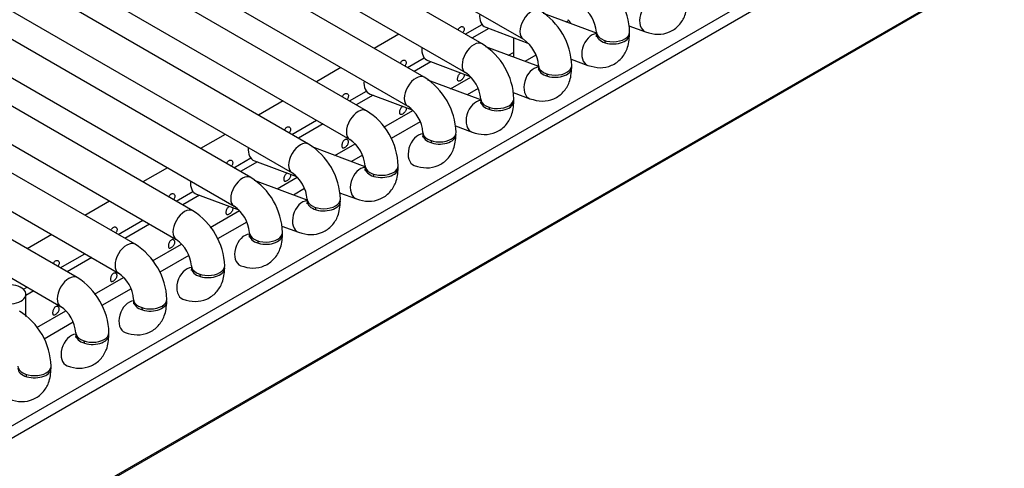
# Model space of a CAD drawing. Header units: millimetres. Extents: x -40 to 419, y 0 to 295.
# Tile 56 of 72: x 358.88 to 366.29, y 104.58 to 107.95. Entities that reach past the tile are written whole.
import ezdxf

# ---------------------------------------------------------------- set-up
doc = ezdxf.new("R2010")
doc.units = ezdxf.units.MM
doc.layers.add('135.735_BW4_TWIN', color=7, linetype='Continuous')
doc.layers.add('Standard', color=7, linetype='Continuous')

# ---------------------------------------------------------------- blocks, each defined once
blk = doc.blocks.new('SE3')
at = {"layer": '135.735_BW4_TWIN', "color": 7, "linetype": 'Continuous'}
for p, q in [((354.8541, 112.3192), (362.6687, 107.8075)), ((362.3582, 107.7725), (354.6686, 112.2121)), ((354.4186, 112.0678), (362.2332, 107.556)), ((361.9227, 107.5211), (354.2331, 111.9607)), ((353.9831, 111.8164), (361.7977, 107.3046)), ((361.4872, 107.2696), (353.7976, 111.7092)), ((353.5476, 111.5649), (361.3622, 107.0531)), ((361.0517, 107.0182), (353.3621, 111.4578)), ((353.1121, 111.3135), (360.9267, 106.8017)), ((360.6162, 106.7668), (352.9266, 111.2064)), ((352.6766, 111.062), (360.4912, 106.5503)), ((360.1807, 106.5153), (352.491, 110.9549)), ((352.241, 110.8106), (360.0557, 106.2988)), ((359.7451, 106.2639), (352.0555, 110.7035)), ((351.8055, 110.5591), (359.6201, 106.0474)), ((359.3096, 106.0124), (351.62, 110.452)), ((351.37, 110.3077), (359.1846, 105.7959)), ((358.6822, 104.8189), (366.0925, 109.0972)), ((366.1369, 109.03), (358.7267, 104.7517)), ((366.2892, 108.3818), (346.5751, 96.9998)), ((366.2574, 108.3545), (346.5432, 96.9725)), ((363.2192, 107.8533), (362.8209, 108.0022)), ((362.9919, 107.9382), (363.0104, 107.9489)), ((362.2311, 107.846), (362.3578, 107.9191)), ((362.4078, 107.8897), (362.2816, 107.8168)), ((362.3852, 107.8981), (362.703, 107.7793)), ((363.4629, 107.9095), (363.5892, 107.8623)), ((361.7311, 107.846), (361.5455, 107.7388)), ((362.5934, 107.8203), (362.5934, 107.673)), ((362.7837, 107.6018), (362.3853, 107.7507)), ((362.5564, 107.6868), (362.5934, 107.7081)), ((361.7955, 107.5945), (361.9223, 107.6677)), ((361.9723, 107.6382), (361.8461, 107.5653)), ((361.9497, 107.6467), (362.2675, 107.5279)), ((362.7634, 107.6885), (362.6802, 107.6405)), ((363.0274, 107.6581), (363.1537, 107.6109)), ((361.2955, 107.5945), (361.11, 107.4874)), ((362.3482, 107.3504), (361.9498, 107.4993)), ((362.1209, 107.4353), (362.2724, 107.5228)), ((361.36, 107.3431), (361.4868, 107.4163)), ((362.3279, 107.4371), (362.2447, 107.3891)), ((360.86, 107.3431), (360.6745, 107.236)), ((361.5368, 107.3868), (361.4106, 107.3139)), ((361.5142, 107.3952), (361.832, 107.2764)), ((362.5919, 107.4066), (362.7182, 107.3594)), ((361.6176, 107.1448), (361.8369, 107.2714)), ((360.9245, 107.0916), (361.11, 107.1987)), ((361.1606, 107.1696), (360.975, 107.0625)), ((361.8924, 107.1857), (361.6732, 107.0591)), ((362.1564, 107.1552), (362.2827, 107.108)), ((360.4245, 107.0916), (360.239, 106.9845)), ((361.4772, 106.8475), (361.0788, 106.9964)), ((361.2499, 106.9325), (361.4014, 107.0199)), ((360.489, 106.8402), (360.6158, 106.9134)), ((360.6431, 106.8923), (360.961, 106.7735)), ((361.4569, 106.9342), (361.3737, 106.8862)), ((359.989, 106.8402), (359.8035, 106.7331)), ((360.6657, 106.8839), (360.5395, 106.811)), ((361.0417, 106.596), (360.6433, 106.7449)), ((360.8144, 106.681), (360.9659, 106.7685)), ((361.0214, 106.6828), (360.9382, 106.6347)), ((360.0535, 106.5887), (360.1803, 106.6619)), ((360.2302, 106.6324), (360.104, 106.5596)), ((360.2076, 106.6409), (360.5254, 106.5221)), ((361.2854, 106.6523), (361.4116, 106.6051)), ((359.5535, 106.5887), (359.368, 106.4816)), ((360.3111, 106.3904), (360.5303, 106.517)), ((359.618, 106.3373), (359.8035, 106.4444)), ((359.854, 106.4152), (359.6685, 106.3081)), ((360.5858, 106.4313), (360.3667, 106.3048)), ((360.8499, 106.4008), (360.9761, 106.3537)), ((359.118, 106.3373), (358.9325, 106.2302)), ((359.8756, 106.139), (360.0948, 106.2656)), ((359.1825, 106.0858), (359.368, 106.193)), ((359.4185, 106.1638), (359.233, 106.0567)), ((360.1503, 106.1799), (359.9311, 106.0533)), ((359.4401, 105.8876), (359.6593, 106.0141)), ((358.9046, 105.9254), (358.9325, 105.9415)), ((359.7148, 105.9284), (359.4956, 105.8019)), ((358.983, 105.9123), (358.9238, 105.8781)), ((358.9238, 105.721), (358.9238, 105.887)), ((359.0046, 105.6361), (359.2238, 105.7627)), ((359.2793, 105.677), (359.0601, 105.5504))]:
    blk.add_line(p, q, dxfattribs=at)
for centre, radius, start, end in [((362.9583, 107.8427), 0.5105, 2.04976, 57.95024), ((362.5228, 107.5913), 0.5105, 2.04976, 57.95024), ((362.953, 107.8396), 0.2664, 4.59769, 55.40231), ((362.5175, 107.5882), 0.2664, 4.59769, 55.40231), ((362.0873, 107.3398), 0.5105, 2.04976, 57.95024), ((361.6518, 107.0884), 0.5105, 2.04976, 57.95024), ((362.082, 107.3367), 0.2664, 4.59769, 55.40231), ((361.2163, 106.8369), 0.5105, 2.04976, 57.95024), ((361.6464, 107.0853), 0.2664, 4.59769, 55.40231), ((361.2109, 106.8339), 0.2664, 4.59769, 55.40231), ((360.7808, 106.5855), 0.5105, 2.04976, 57.95024), ((360.3453, 106.3341), 0.5105, 2.04976, 57.95024), ((360.7754, 106.5824), 0.2664, 4.59769, 55.40231), ((360.3399, 106.331), 0.2664, 4.59769, 55.40231), ((359.9098, 106.0826), 0.5105, 2.04976, 57.95024), ((359.9044, 106.0795), 0.2664, 4.59769, 55.40231), ((359.4742, 105.8312), 0.5105, 2.04976, 57.95024), ((359.0387, 105.5797), 0.5105, 2.04976, 57.95024), ((359.4689, 105.8281), 0.2664, 4.59769, 55.40231), ((359.0334, 105.5766), 0.2664, 4.59769, 55.40231), ((358.6032, 105.3283), 0.5105, 2.04976, 57.95024)]:
    blk.add_arc(centre, radius, start, end, dxfattribs=at)
for centre, major_axis, ratio, start_param, end_param in [((363.633, 107.9794), (0.0438, 0.1171), 0.668835, 0.270212, 3.1414), ((362.7312, 107.9157), (-0.0625, -0.1083), 0.57735, 3.1405, 6.27512), ((362.4289, 108.0152), (0.0438, 0.1171), 0.668835, 1.964049, 3.141593), ((363.3435, 107.861), (-0.125, 0), 0.57735, 0.008065, 3.142515), ((362.2957, 107.6643), (-0.0625, -0.1083), 0.57735, 3.1405, 6.27512), ((363.1974, 107.728), (0.0438, 0.1171), 0.668835, 0.270212, 3.1414), ((363.3435, 107.8447), (-0.125, 0), 0.57735, 6.164386, 6.283185), ((363.3435, 107.8447), (-0.125, 0), 0.57735, 0, 3.254972), ((363.1974, 107.728), (0.0438, 0.1171), 0.668835, -0.873634, -0.703415), ((361.9934, 107.7637), (0.0438, 0.1171), 0.668835, 1.964049, 3.141593), ((362.7619, 107.4765), (0.0438, 0.1171), 0.668835, 0.270212, 3.1414), ((362.908, 107.6095), (-0.125, 0), 0.57735, 0.008065, 3.142515), ((362.908, 107.5932), (-0.125, 0), 0.57735, 6.164386, 6.283185), ((362.908, 107.5932), (-0.125, 0), 0.57735, 0, 3.254973), ((361.5579, 107.5123), (0.0438, 0.1171), 0.668835, 1.964049, 3.141593), ((361.8602, 107.4128), (-0.0625, -0.1083), 0.57735, 3.1405, 6.27512), ((362.7619, 107.4765), (0.0438, 0.1171), 0.668835, -0.873634, -0.703415), ((362.3264, 107.2251), (0.0438, 0.1171), 0.668835, 0.270212, 3.1414), ((362.4725, 107.3581), (-0.125, 0), 0.57735, 0.008065, 3.142515), ((362.4725, 107.3418), (-0.125, 0), 0.57735, 0, 3.29158), ((362.4725, 107.3418), (-0.125, 0), 0.57735, 6.164386, 6.283185), ((361.4247, 107.1614), (-0.0625, -0.1083), 0.57735, 3.1405, 6.27512), ((362.3264, 107.2251), (0.0438, 0.1171), 0.668835, -0.873634, -0.703415), ((361.8909, 106.9736), (0.0438, 0.1171), 0.668835, 0.270212, 3.1414), ((362.037, 107.1067), (-0.125, 0), 0.57735, 0.008065, 3.142515), ((362.037, 107.0903), (-0.125, 0), 0.57735, 0, 3.254651), ((362.037, 107.0903), (-0.125, 0), 0.57735, 6.170125, 6.283185), ((361.8909, 106.9736), (0.0438, 0.1171), 0.668835, -0.873634, -0.703415), ((360.6869, 107.0094), (0.0438, 0.1171), 0.668835, 1.964049, 3.141593), ((360.9892, 106.91), (-0.0625, -0.1083), 0.57735, 3.1405, 6.27512), ((361.4554, 106.7222), (0.0438, 0.1171), 0.668835, 0.270212, 3.1414), ((361.6015, 106.8552), (-0.125, 0), 0.57735, 0.008065, 3.142515), ((361.6015, 106.8389), (-0.125, 0), 0.57735, 6.164386, 6.283185), ((361.6015, 106.8389), (-0.125, 0), 0.57735, 0, 3.254973), ((360.5537, 106.6585), (-0.0625, -0.1083), 0.57735, 3.1405, 6.27512), ((361.4554, 106.7222), (0.0438, 0.1171), 0.668835, -0.873634, -0.703415), ((360.2514, 106.758), (0.0438, 0.1171), 0.668835, 1.964049, 3.141593), ((361.166, 106.6038), (-0.125, 0), 0.57735, 0.008065, 3.142515), ((361.166, 106.5874), (-0.125, 0), 0.57735, 0, 3.29158), ((361.166, 106.5874), (-0.125, 0), 0.57735, 6.164386, 6.283185), ((360.1182, 106.4071), (-0.0625, -0.1083), 0.57735, 3.1405, 6.27512), ((361.0199, 106.4708), (0.0438, 0.1171), 0.668835, 0.270212, 3.1414), ((361.0199, 106.4708), (0.0438, 0.1171), 0.668835, -0.873634, -0.703415), ((360.5844, 106.2193), (0.0438, 0.1171), 0.668835, 0.270212, 3.1414), ((360.7304, 106.336), (-0.125, 0), 0.57735, 0, 3.29158), ((360.7304, 106.336), (-0.125, 0), 0.57735, 6.173796, 6.283185), ((360.7304, 106.3523), (-0.125, 0), 0.57735, 0.008065, 3.142515), ((359.6826, 106.1556), (-0.0625, -0.1083), 0.57735, 3.1405, 6.27512), ((360.5844, 106.2193), (0.0438, 0.1171), 0.668835, -0.873634, -0.703415), ((360.1489, 105.9679), (0.0438, 0.1171), 0.668835, 0.270212, 3.1414), ((360.2949, 106.1009), (-0.125, 0), 0.57735, 0.008065, 3.142515), ((360.2949, 106.0845), (-0.125, 0), 0.57735, 0, 3.254972), ((360.2949, 106.0845), (-0.125, 0), 0.57735, 6.169805, 6.283185), ((359.2471, 105.9042), (-0.0625, -0.1083), 0.57735, 3.1405, 6.27512), ((360.1489, 105.9679), (0.0438, 0.1171), 0.668835, -0.873634, -0.703415), ((358.7988, 105.887), (-0.125, 0), 0.57735, 1.415429, 6.283185), ((359.7133, 105.7164), (0.0438, 0.1171), 0.668835, 0.270212, 3.1414), ((359.8594, 105.8494), (-0.125, 0), 0.57735, 0.008065, 3.142515), ((359.8594, 105.8331), (-0.125, 0), 0.57735, 0, 3.255282), ((359.8594, 105.8331), (-0.125, 0), 0.57735, 6.169498, 6.283185), ((359.7133, 105.7164), (0.0438, 0.1171), 0.668835, -0.873634, -0.703415), ((359.2778, 105.465), (0.0438, 0.1171), 0.668835, 0.270212, 3.1414), ((359.4239, 105.598), (-0.125, 0), 0.57735, 0.008065, 3.142515), ((359.4239, 105.5817), (-0.125, 0), 0.57735, 0, 3.254665), ((359.4239, 105.5817), (-0.125, 0), 0.57735, 6.170111, 6.283185), ((359.2778, 105.465), (0.0438, 0.1171), 0.668835, -0.873634, -0.703415), ((358.9884, 105.3465), (-0.125, 0), 0.57735, 0.008065, 3.142515), ((358.9884, 105.3302), (-0.125, 0), 0.57735, 0, 3.254668), ((358.8423, 105.2135), (0.0438, 0.1171), 0.668835, -0.873634, -0.703415)]:
    blk.add_ellipse(centre, major_axis=major_axis, ratio=ratio, start_param=start_param, end_param=end_param, dxfattribs=at)
for points, knots in [([(363.5892, 107.8623), (363.6223, 107.8527), (363.6782, 107.8382), (363.7709, 107.8567), (363.8436, 107.909), (363.8944, 107.9927), (363.9011, 108.0551), (363.904, 108.0961)], [0, 0, 0, 0, 0.199928, 0.392893, 0.580138, 0.766079, 1, 1, 1, 1]), ([(363.0042, 107.9549), (363.0042, 107.9549), (363.0041, 107.9549), (363.0041, 107.9549), (363.0041, 107.9549), (363.004, 107.9549), (363.004, 107.9549), (363.004, 107.9548), (363.004, 107.9548), (363.004, 107.9548), (363.004, 107.9548), (363.004, 107.9547), (363.004, 107.9547), (363.0041, 107.9547), (363.0041, 107.9546), (363.0042, 107.9545), (363.0043, 107.9544), (363.0045, 107.9542), (363.0046, 107.9542), (363.0049, 107.9539), (363.0052, 107.9537), (363.0063, 107.9528), (363.0071, 107.9521), (363.0096, 107.9499), (363.0112, 107.9484), (363.0156, 107.9437), (363.0181, 107.9405), (363.0224, 107.9339), (363.0241, 107.9305), (363.0254, 107.9271)], [0.0000178, 0.0000178, 0.0000178, 0.0000178, 0.0001424, 0.0001424, 0.000388, 0.000388, 0.0005108, 0.0005108, 0.0006336, 0.0006336, 0.0008792, 0.0008792, 0.0013704, 0.0013704, 0.0018616, 0.0018616, 0.0038265, 0.0038265, 0.0057913, 0.0057913, 0.009721, 0.009721, 0.0254397, 0.0254397, 0.0568771, 0.0568771, 0.119752, 0.119752, 0.1826057, 0.1826057, 0.1826057, 0.1826057]), ([(362.1773, 107.8769), (362.1784, 107.8798), (362.1796, 107.8826), (362.181, 107.8852), (362.1828, 107.8885), (362.185, 107.8915), (362.1874, 107.8941), (362.1896, 107.8964), (362.192, 107.8983), (362.1945, 107.8998)], [0.8586631, 0.8586631, 0.8586631, 0.8586631, 0.8997022, 0.8997022, 0.8997022, 0.9522476, 0.9522476, 0.9522476, 1, 1, 1, 1]), ([(362.1945, 107.8998), (362.1972, 107.9014), (362.2002, 107.9024), (362.203, 107.9027), (362.2059, 107.9031), (362.2087, 107.9028), (362.2112, 107.9018), (362.2137, 107.9009), (362.216, 107.8994), (362.2178, 107.8974), (362.2197, 107.8954), (362.221, 107.8929), (362.2219, 107.8901), (362.2227, 107.8872), (362.2229, 107.8841), (362.2226, 107.8808), (362.2223, 107.8775), (362.2214, 107.8741), (362.22, 107.8707), (362.2186, 107.8673), (362.2167, 107.8639), (362.2144, 107.8608), (362.2135, 107.8596), (362.2126, 107.8583), (362.2116, 107.8572)], [0, 0, 0, 0, 0.0530419, 0.0530419, 0.0530419, 0.1061047, 0.1061047, 0.1061047, 0.1588828, 0.1588828, 0.1588828, 0.2114301, 0.2114301, 0.2114301, 0.2643019, 0.2643019, 0.2643019, 0.3175571, 0.3175571, 0.3175571, 0.3706757, 0.3706757, 0.3706757, 0.3915436, 0.3915436, 0.3915436, 0.3915436]), ([(363.1537, 107.6109), (363.1868, 107.6012), (363.2426, 107.5868), (363.3354, 107.6052), (363.4081, 107.6576), (363.4589, 107.7412), (363.4655, 107.8037), (363.4685, 107.8447)], [0, 0, 0, 0, 0.199928, 0.392893, 0.580138, 0.766079, 1, 1, 1, 1]), ([(363.2185, 107.8447), (363.2179, 107.8377), (363.2173, 107.8278), (363.2163, 107.8257), (363.2163, 107.8258)], [0, 0, 0, 0, 0.1482585, 0.2525222, 0.2525222, 0.2525222, 0.2525222]), ([(361.7418, 107.6255), (361.7428, 107.6283), (361.7441, 107.6311), (361.7455, 107.6337), (361.7473, 107.637), (361.7495, 107.6401), (361.7519, 107.6426), (361.7541, 107.6449), (361.7565, 107.6469), (361.759, 107.6483)], [0.8586631, 0.8586631, 0.8586631, 0.8586631, 0.8997022, 0.8997022, 0.8997022, 0.9522476, 0.9522476, 0.9522476, 1, 1, 1, 1]), ([(361.759, 107.6483), (361.7617, 107.6499), (361.7647, 107.6509), (361.7675, 107.6513), (361.7703, 107.6516), (361.7732, 107.6513), (361.7757, 107.6504), (361.7782, 107.6495), (361.7805, 107.6479), (361.7823, 107.6459), (361.7841, 107.6439), (361.7855, 107.6414), (361.7863, 107.6386), (361.7872, 107.6358), (361.7874, 107.6326), (361.7871, 107.6294), (361.7868, 107.6261), (361.7859, 107.6226), (361.7845, 107.6192), (361.7831, 107.6159), (361.7812, 107.6125), (361.7789, 107.6093), (361.778, 107.6081), (361.7771, 107.6069), (361.7761, 107.6057)], [0, 0, 0, 0, 0.0530419, 0.0530419, 0.0530419, 0.1061047, 0.1061047, 0.1061047, 0.1588828, 0.1588828, 0.1588828, 0.2114301, 0.2114301, 0.2114301, 0.2643019, 0.2643019, 0.2643019, 0.3175571, 0.3175571, 0.3175571, 0.3706757, 0.3706757, 0.3706757, 0.3915436, 0.3915436, 0.3915436, 0.3915436]), ([(362.7182, 107.3594), (362.7513, 107.3498), (362.8071, 107.3353), (362.8999, 107.3538), (362.9726, 107.4062), (363.0234, 107.4898), (363.03, 107.5523), (363.033, 107.5932)], [0, 0, 0, 0, 0.199928, 0.392893, 0.580138, 0.766079, 1, 1, 1, 1]), ([(362.783, 107.5932), (362.7824, 107.5863), (362.7818, 107.5764), (362.7808, 107.5743), (362.7808, 107.5743)], [0, 0, 0, 0, 0.1482585, 0.2525222, 0.2525222, 0.2525222, 0.2525222]), ([(362.2209, 107.5457), (362.2213, 107.5448), (362.2216, 107.544), (362.2219, 107.543), (362.2227, 107.5402), (362.2229, 107.5371), (362.2226, 107.5338), (362.2223, 107.5305), (362.2214, 107.5271), (362.22, 107.5237), (362.2186, 107.5203), (362.2167, 107.5169), (362.2144, 107.5138), (362.2122, 107.5107), (362.2095, 107.5077), (362.2068, 107.505), (362.2041, 107.5024), (362.2011, 107.5), (362.1983, 107.498), (362.1955, 107.4961), (362.1927, 107.4945), (362.1901, 107.4934), (362.1875, 107.4923), (362.1851, 107.4917), (362.183, 107.4917), (362.181, 107.4916), (362.1792, 107.4922), (362.1778, 107.4933), (362.1764, 107.4944), (362.1753, 107.4961), (362.1746, 107.4982), (362.1738, 107.5004), (362.1734, 107.5031), (362.1733, 107.5061), (362.1732, 107.5092), (362.1734, 107.5127), (362.1739, 107.5163), (362.1744, 107.5199), (362.1753, 107.5237), (362.1765, 107.5275), (362.1777, 107.5312), (362.1792, 107.5348), (362.181, 107.5382), (362.1828, 107.5415), (362.185, 107.5445), (362.1874, 107.5471), (362.1896, 107.5494), (362.192, 107.5513), (362.1945, 107.5528)], [0.1944709, 0.1944709, 0.1944709, 0.1944709, 0.2114301, 0.2114301, 0.2114301, 0.2643019, 0.2643019, 0.2643019, 0.3175571, 0.3175571, 0.3175571, 0.3706757, 0.3706757, 0.3706757, 0.4233402, 0.4233402, 0.4233402, 0.4759291, 0.4759291, 0.4759291, 0.5289331, 0.5289331, 0.5289331, 0.5822112, 0.5822112, 0.5822112, 0.6352073, 0.6352073, 0.6352073, 0.6877903, 0.6877903, 0.6877903, 0.7404633, 0.7404633, 0.7404633, 0.7935872, 0.7935872, 0.7935872, 0.8468402, 0.8468402, 0.8468402, 0.8997022, 0.8997022, 0.8997022, 0.9522476, 0.9522476, 0.9522476, 1, 1, 1, 1]), ([(361.3063, 107.3741), (361.3073, 107.3769), (361.3086, 107.3797), (361.31, 107.3823), (361.3118, 107.3856), (361.314, 107.3886), (361.3164, 107.3912), (361.3186, 107.3935), (361.321, 107.3954), (361.3235, 107.3969)], [0.8586631, 0.8586631, 0.8586631, 0.8586631, 0.8997022, 0.8997022, 0.8997022, 0.9522476, 0.9522476, 0.9522476, 1, 1, 1, 1]), ([(361.3235, 107.3969), (361.3262, 107.3985), (361.3291, 107.3995), (361.332, 107.3998), (361.3348, 107.4002), (361.3377, 107.3999), (361.3402, 107.399), (361.3427, 107.398), (361.345, 107.3965), (361.3468, 107.3945), (361.3486, 107.3925), (361.35, 107.39), (361.3508, 107.3872), (361.3516, 107.3844), (361.3519, 107.3812), (361.3516, 107.3779), (361.3513, 107.3746), (361.3504, 107.3712), (361.349, 107.3678), (361.3476, 107.3644), (361.3456, 107.3611), (361.3434, 107.3579), (361.3425, 107.3567), (361.3415, 107.3554), (361.3405, 107.3543)], [0, 0, 0, 0, 0.0530419, 0.0530419, 0.0530419, 0.1061047, 0.1061047, 0.1061047, 0.1588828, 0.1588828, 0.1588828, 0.2114301, 0.2114301, 0.2114301, 0.2643019, 0.2643019, 0.2643019, 0.3175571, 0.3175571, 0.3175571, 0.3706757, 0.3706757, 0.3706757, 0.3915436, 0.3915436, 0.3915436, 0.3915436]), ([(362.2827, 107.108), (362.3158, 107.0983), (362.3716, 107.0839), (362.4644, 107.1023), (362.5371, 107.1547), (362.5879, 107.2383), (362.5945, 107.3008), (362.5975, 107.3418)], [0, 0, 0, 0, 0.199928, 0.392893, 0.580138, 0.766079, 1, 1, 1, 1]), ([(362.3475, 107.3418), (362.3469, 107.3348), (362.3462, 107.325), (362.3453, 107.3228), (362.3453, 107.3229)], [0, 0, 0, 0, 0.1482585, 0.2525222, 0.2525222, 0.2525222, 0.2525222]), ([(361.7854, 107.2942), (361.7858, 107.2934), (361.7861, 107.2925), (361.7863, 107.2916), (361.7872, 107.2888), (361.7874, 107.2856), (361.7871, 107.2824), (361.7868, 107.2791), (361.7859, 107.2756), (361.7845, 107.2722), (361.7831, 107.2689), (361.7812, 107.2655), (361.7789, 107.2623), (361.7766, 107.2592), (361.774, 107.2562), (361.7713, 107.2536), (361.7685, 107.2509), (361.7656, 107.2486), (361.7628, 107.2466), (361.76, 107.2446), (361.7572, 107.243), (361.7546, 107.242), (361.752, 107.2409), (361.7496, 107.2402), (361.7475, 107.2402), (361.7455, 107.2402), (361.7437, 107.2407), (361.7423, 107.2418), (361.7409, 107.2429), (361.7398, 107.2446), (361.7391, 107.2468), (361.7383, 107.249), (361.7379, 107.2517), (361.7378, 107.2547), (361.7377, 107.2578), (361.7379, 107.2612), (361.7384, 107.2648), (361.7389, 107.2685), (361.7398, 107.2723), (361.741, 107.276), (361.7421, 107.2797), (361.7437, 107.2834), (361.7455, 107.2867), (361.7473, 107.29), (361.7495, 107.2931), (361.7519, 107.2956), (361.7541, 107.2979), (361.7565, 107.2999), (361.759, 107.3013)], [0.1944709, 0.1944709, 0.1944709, 0.1944709, 0.2114301, 0.2114301, 0.2114301, 0.2643019, 0.2643019, 0.2643019, 0.3175571, 0.3175571, 0.3175571, 0.3706757, 0.3706757, 0.3706757, 0.4233402, 0.4233402, 0.4233402, 0.4759291, 0.4759291, 0.4759291, 0.5289331, 0.5289331, 0.5289331, 0.5822112, 0.5822112, 0.5822112, 0.6352073, 0.6352073, 0.6352073, 0.6877903, 0.6877903, 0.6877903, 0.7404633, 0.7404633, 0.7404633, 0.7935872, 0.7935872, 0.7935872, 0.8468402, 0.8468402, 0.8468402, 0.8997022, 0.8997022, 0.8997022, 0.9522476, 0.9522476, 0.9522476, 1, 1, 1, 1]), ([(360.8708, 107.1226), (360.8718, 107.1255), (360.8731, 107.1283), (360.8745, 107.1308), (360.8763, 107.1341), (360.8785, 107.1372), (360.8809, 107.1397), (360.883, 107.1421), (360.8855, 107.144), (360.8879, 107.1454)], [0.8586631, 0.8586631, 0.8586631, 0.8586631, 0.8997022, 0.8997022, 0.8997022, 0.9522476, 0.9522476, 0.9522476, 1, 1, 1, 1]), ([(360.8879, 107.1454), (360.8907, 107.147), (360.8936, 107.148), (360.8965, 107.1484), (360.8993, 107.1487), (360.9022, 107.1484), (360.9047, 107.1475), (360.9072, 107.1466), (360.9095, 107.1451), (360.9113, 107.143), (360.9131, 107.141), (360.9145, 107.1385), (360.9153, 107.1357), (360.9161, 107.1329), (360.9164, 107.1297), (360.9161, 107.1265), (360.9158, 107.1232), (360.9149, 107.1197), (360.9135, 107.1164), (360.9121, 107.113), (360.9101, 107.1096), (360.9079, 107.1065), (360.907, 107.1052), (360.906, 107.104), (360.905, 107.1028)], [0, 0, 0, 0, 0.0530419, 0.0530419, 0.0530419, 0.1061047, 0.1061047, 0.1061047, 0.1588828, 0.1588828, 0.1588828, 0.2114301, 0.2114301, 0.2114301, 0.2643019, 0.2643019, 0.2643019, 0.3175571, 0.3175571, 0.3175571, 0.3706757, 0.3706757, 0.3706757, 0.3915436, 0.3915436, 0.3915436, 0.3915436]), ([(361.3235, 107.0499), (361.3262, 107.0515), (361.3291, 107.0525), (361.332, 107.0528), (361.3348, 107.0532), (361.3377, 107.0529), (361.3402, 107.052), (361.3427, 107.051), (361.345, 107.0495), (361.3468, 107.0475), (361.3486, 107.0455), (361.35, 107.043), (361.3508, 107.0402), (361.3516, 107.0373), (361.3519, 107.0342), (361.3516, 107.0309), (361.3513, 107.0276), (361.3504, 107.0242), (361.349, 107.0208), (361.3476, 107.0174), (361.3456, 107.014), (361.3434, 107.0109), (361.3411, 107.0078), (361.3385, 107.0048), (361.3358, 107.0021), (361.333, 106.9995), (361.3301, 106.9971), (361.3273, 106.9952), (361.3245, 106.9932), (361.3216, 106.9916), (361.3191, 106.9905), (361.3165, 106.9894), (361.3141, 106.9888), (361.312, 106.9888), (361.31, 106.9887), (361.3082, 106.9893), (361.3068, 106.9904), (361.3054, 106.9915), (361.3043, 106.9932), (361.3036, 106.9953), (361.3028, 106.9975), (361.3024, 107.0002), (361.3023, 107.0033), (361.3022, 107.0063), (361.3024, 107.0098), (361.3029, 107.0134), (361.3034, 107.017), (361.3043, 107.0209), (361.3055, 107.0246), (361.3066, 107.0283), (361.3082, 107.0319), (361.31, 107.0353), (361.3118, 107.0386), (361.314, 107.0416), (361.3164, 107.0442), (361.3186, 107.0465), (361.321, 107.0484), (361.3235, 107.0499)], [0, 0, 0, 0, 0.053042, 0.053042, 0.053042, 0.106105, 0.106105, 0.106105, 0.158883, 0.158883, 0.158883, 0.21143, 0.21143, 0.21143, 0.264302, 0.264302, 0.264302, 0.317557, 0.317557, 0.317557, 0.370676, 0.370676, 0.370676, 0.42334, 0.42334, 0.42334, 0.475929, 0.475929, 0.475929, 0.528933, 0.528933, 0.528933, 0.582211, 0.582211, 0.582211, 0.635207, 0.635207, 0.635207, 0.68779, 0.68779, 0.68779, 0.740463, 0.740463, 0.740463, 0.793587, 0.793587, 0.793587, 0.84684, 0.84684, 0.84684, 0.899702, 0.899702, 0.899702, 0.952248, 0.952248, 0.952248, 1, 1, 1, 1]), ([(361.8471, 106.8565), (361.8803, 106.8469), (361.9361, 106.8324), (362.0289, 106.8509), (362.1016, 106.9033), (362.1524, 106.9869), (362.159, 107.0494), (362.162, 107.0903)], [0, 0, 0, 0, 0.199928, 0.392893, 0.580138, 0.766079, 1, 1, 1, 1]), ([(361.912, 107.0903), (361.9114, 107.0834), (361.9107, 107.0735), (361.9098, 107.0714), (361.9097, 107.0715)], [0, 0, 0, 0, 0.1482585, 0.2525222, 0.2525222, 0.2525222, 0.2525222]), ([(360.4353, 106.8712), (360.4363, 106.874), (360.4375, 106.8768), (360.439, 106.8794), (360.4408, 106.8827), (360.443, 106.8858), (360.4454, 106.8883), (360.4475, 106.8906), (360.4499, 106.8926), (360.4524, 106.894)], [0.8586631, 0.8586631, 0.8586631, 0.8586631, 0.8997022, 0.8997022, 0.8997022, 0.9522476, 0.9522476, 0.9522476, 1, 1, 1, 1]), ([(360.4524, 106.894), (360.4552, 106.8956), (360.4581, 106.8966), (360.461, 106.8969), (360.4638, 106.8973), (360.4666, 106.897), (360.4692, 106.8961), (360.4717, 106.8952), (360.474, 106.8936), (360.4758, 106.8916), (360.4776, 106.8896), (360.479, 106.8871), (360.4798, 106.8843), (360.4806, 106.8815), (360.4809, 106.8783), (360.4806, 106.875), (360.4803, 106.8718), (360.4794, 106.8683), (360.478, 106.8649), (360.4766, 106.8615), (360.4746, 106.8582), (360.4724, 106.855), (360.4715, 106.8538), (360.4705, 106.8526), (360.4695, 106.8514)], [0, 0, 0, 0, 0.0530419, 0.0530419, 0.0530419, 0.1061047, 0.1061047, 0.1061047, 0.1588828, 0.1588828, 0.1588828, 0.2114301, 0.2114301, 0.2114301, 0.2643019, 0.2643019, 0.2643019, 0.3175571, 0.3175571, 0.3175571, 0.3706757, 0.3706757, 0.3706757, 0.3915436, 0.3915436, 0.3915436, 0.3915436]), ([(361.4116, 106.6051), (361.4447, 106.5954), (361.5006, 106.581), (361.5934, 106.5995), (361.6661, 106.6518), (361.7169, 106.7355), (361.7235, 106.7979), (361.7265, 106.8389)], [0, 0, 0, 0, 0.199928, 0.392893, 0.580138, 0.766079, 1, 1, 1, 1]), ([(361.4765, 106.8389), (361.4758, 106.8319), (361.4752, 106.8221), (361.4743, 106.82), (361.4742, 106.82)], [0, 0, 0, 0, 0.1482585, 0.2525222, 0.2525222, 0.2525222, 0.2525222]), ([(360.9144, 106.7913), (360.9147, 106.7905), (360.9151, 106.7896), (360.9153, 106.7887), (360.9161, 106.7859), (360.9164, 106.7827), (360.9161, 106.7795), (360.9158, 106.7762), (360.9149, 106.7727), (360.9135, 106.7694), (360.9121, 106.766), (360.9101, 106.7626), (360.9079, 106.7594), (360.9056, 106.7563), (360.903, 106.7533), (360.9002, 106.7507), (360.8975, 106.748), (360.8946, 106.7457), (360.8918, 106.7437), (360.8889, 106.7417), (360.8861, 106.7401), (360.8836, 106.7391), (360.881, 106.738), (360.8786, 106.7374), (360.8765, 106.7373), (360.8745, 106.7373), (360.8727, 106.7378), (360.8713, 106.7389), (360.8699, 106.74), (360.8688, 106.7417), (360.868, 106.7439), (360.8673, 106.7461), (360.8669, 106.7488), (360.8668, 106.7518), (360.8666, 106.7549), (360.8668, 106.7584), (360.8674, 106.762), (360.8679, 106.7656), (360.8688, 106.7694), (360.8699, 106.7731), (360.8711, 106.7768), (360.8726, 106.7805), (360.8745, 106.7838), (360.8763, 106.7871), (360.8785, 106.7902), (360.8809, 106.7927), (360.883, 106.795), (360.8855, 106.797), (360.8879, 106.7984)], [0.1944709, 0.1944709, 0.1944709, 0.1944709, 0.2114301, 0.2114301, 0.2114301, 0.2643019, 0.2643019, 0.2643019, 0.3175571, 0.3175571, 0.3175571, 0.3706757, 0.3706757, 0.3706757, 0.4233402, 0.4233402, 0.4233402, 0.4759291, 0.4759291, 0.4759291, 0.5289331, 0.5289331, 0.5289331, 0.5822112, 0.5822112, 0.5822112, 0.6352073, 0.6352073, 0.6352073, 0.6877903, 0.6877903, 0.6877903, 0.7404633, 0.7404633, 0.7404633, 0.7935872, 0.7935872, 0.7935872, 0.8468402, 0.8468402, 0.8468402, 0.8997022, 0.8997022, 0.8997022, 0.9522476, 0.9522476, 0.9522476, 1, 1, 1, 1]), ([(359.9998, 106.6197), (360.0008, 106.6226), (360.002, 106.6254), (360.0035, 106.628), (360.0053, 106.6313), (360.0075, 106.6343), (360.0098, 106.6369), (360.012, 106.6392), (360.0144, 106.6411), (360.0169, 106.6425)], [0.8586631, 0.8586631, 0.8586631, 0.8586631, 0.8997022, 0.8997022, 0.8997022, 0.9522476, 0.9522476, 0.9522476, 1, 1, 1, 1]), ([(360.0169, 106.6425), (360.0197, 106.6441), (360.0226, 106.6452), (360.0254, 106.6455), (360.0283, 106.6459), (360.0311, 106.6455), (360.0337, 106.6446), (360.0362, 106.6437), (360.0385, 106.6422), (360.0403, 106.6402), (360.0421, 106.6382), (360.0435, 106.6356), (360.0443, 106.6328), (360.0451, 106.63), (360.0454, 106.6269), (360.0451, 106.6236), (360.0448, 106.6203), (360.0439, 106.6169), (360.0425, 106.6135), (360.041, 106.6101), (360.0391, 106.6067), (360.0368, 106.6036), (360.0359, 106.6023), (360.035, 106.6011), (360.034, 106.5999)], [0, 0, 0, 0, 0.0530419, 0.0530419, 0.0530419, 0.1061047, 0.1061047, 0.1061047, 0.1588828, 0.1588828, 0.1588828, 0.2114301, 0.2114301, 0.2114301, 0.2643019, 0.2643019, 0.2643019, 0.3175571, 0.3175571, 0.3175571, 0.3706757, 0.3706757, 0.3706757, 0.3915436, 0.3915436, 0.3915436, 0.3915436]), ([(360.4788, 106.5399), (360.4792, 106.539), (360.4795, 106.5382), (360.4798, 106.5373), (360.4806, 106.5345), (360.4809, 106.5313), (360.4806, 106.528), (360.4803, 106.5247), (360.4794, 106.5213), (360.478, 106.5179), (360.4766, 106.5145), (360.4746, 106.5112), (360.4724, 106.508), (360.4701, 106.5049), (360.4675, 106.5019), (360.4647, 106.4992), (360.462, 106.4966), (360.4591, 106.4942), (360.4563, 106.4923), (360.4534, 106.4903), (360.4506, 106.4887), (360.448, 106.4876), (360.4455, 106.4865), (360.4431, 106.4859), (360.441, 106.4859), (360.4389, 106.4859), (360.4372, 106.4864), (360.4358, 106.4875), (360.4344, 106.4886), (360.4333, 106.4903), (360.4325, 106.4925), (360.4318, 106.4946), (360.4314, 106.4973), (360.4312, 106.5004), (360.4311, 106.5034), (360.4313, 106.5069), (360.4319, 106.5105), (360.4324, 106.5141), (360.4332, 106.518), (360.4344, 106.5217), (360.4356, 106.5254), (360.4371, 106.5291), (360.439, 106.5324), (360.4408, 106.5357), (360.443, 106.5388), (360.4454, 106.5413), (360.4475, 106.5436), (360.4499, 106.5455), (360.4524, 106.547)], [0.1944709, 0.1944709, 0.1944709, 0.1944709, 0.2114301, 0.2114301, 0.2114301, 0.2643019, 0.2643019, 0.2643019, 0.3175571, 0.3175571, 0.3175571, 0.3706757, 0.3706757, 0.3706757, 0.4233402, 0.4233402, 0.4233402, 0.4759291, 0.4759291, 0.4759291, 0.5289331, 0.5289331, 0.5289331, 0.5822112, 0.5822112, 0.5822112, 0.6352073, 0.6352073, 0.6352073, 0.6877903, 0.6877903, 0.6877903, 0.7404633, 0.7404633, 0.7404633, 0.7935872, 0.7935872, 0.7935872, 0.8468402, 0.8468402, 0.8468402, 0.8997022, 0.8997022, 0.8997022, 0.9522476, 0.9522476, 0.9522476, 1, 1, 1, 1]), ([(360.9761, 106.3537), (361.0092, 106.344), (361.0651, 106.3296), (361.1578, 106.348), (361.2306, 106.4004), (361.2813, 106.484), (361.288, 106.5465), (361.291, 106.5874)], [0, 0, 0, 0, 0.199928, 0.392893, 0.580138, 0.766079, 1, 1, 1, 1]), ([(361.041, 106.5874), (361.0403, 106.5805), (361.0397, 106.5706), (361.0387, 106.5685), (361.0387, 106.5686)], [0, 0, 0, 0, 0.1482585, 0.2525222, 0.2525222, 0.2525222, 0.2525222]), ([(359.5642, 106.3683), (359.5653, 106.3711), (359.5665, 106.3739), (359.5679, 106.3765), (359.5698, 106.3798), (359.5719, 106.3829), (359.5743, 106.3854), (359.5765, 106.3877), (359.5789, 106.3897), (359.5814, 106.3911)], [0.8586631, 0.8586631, 0.8586631, 0.8586631, 0.8997022, 0.8997022, 0.8997022, 0.9522476, 0.9522476, 0.9522476, 1, 1, 1, 1]), ([(359.5814, 106.3911), (359.5842, 106.3927), (359.5871, 106.3937), (359.5899, 106.3941), (359.5928, 106.3944), (359.5956, 106.3941), (359.5981, 106.3932), (359.6007, 106.3923), (359.603, 106.3907), (359.6048, 106.3887), (359.6066, 106.3867), (359.608, 106.3842), (359.6088, 106.3814), (359.6096, 106.3786), (359.6099, 106.3754), (359.6096, 106.3722), (359.6092, 106.3689), (359.6083, 106.3654), (359.6069, 106.362), (359.6055, 106.3587), (359.6036, 106.3553), (359.6013, 106.3521), (359.6004, 106.3509), (359.5995, 106.3497), (359.5985, 106.3485)], [0, 0, 0, 0, 0.0530419, 0.0530419, 0.0530419, 0.1061047, 0.1061047, 0.1061047, 0.1588828, 0.1588828, 0.1588828, 0.2114301, 0.2114301, 0.2114301, 0.2643019, 0.2643019, 0.2643019, 0.3175571, 0.3175571, 0.3175571, 0.3706757, 0.3706757, 0.3706757, 0.3915436, 0.3915436, 0.3915436, 0.3915436]), ([(360.0169, 106.2955), (360.0197, 106.2971), (360.0226, 106.2981), (360.0254, 106.2985), (360.0283, 106.2988), (360.0311, 106.2985), (360.0337, 106.2976), (360.0362, 106.2967), (360.0385, 106.2952), (360.0403, 106.2932), (360.0421, 106.2911), (360.0435, 106.2886), (360.0443, 106.2858), (360.0451, 106.283), (360.0454, 106.2798), (360.0451, 106.2766), (360.0448, 106.2733), (360.0439, 106.2698), (360.0425, 106.2665), (360.041, 106.2631), (360.0391, 106.2597), (360.0368, 106.2566), (360.0346, 106.2534), (360.032, 106.2505), (360.0292, 106.2478), (360.0265, 106.2452), (360.0236, 106.2428), (360.0208, 106.2408), (360.0179, 106.2389), (360.0151, 106.2373), (360.0125, 106.2362), (360.0099, 106.2351), (360.0075, 106.2345), (360.0055, 106.2344), (360.0034, 106.2344), (360.0017, 106.2349), (360.0002, 106.236), (359.9988, 106.2371), (359.9978, 106.2388), (359.997, 106.241), (359.9963, 106.2432), (359.9958, 106.2459), (359.9957, 106.2489), (359.9956, 106.252), (359.9958, 106.2555), (359.9963, 106.2591), (359.9969, 106.2627), (359.9977, 106.2665), (359.9989, 106.2702), (360.0001, 106.2739), (360.0016, 106.2776), (360.0035, 106.2809), (360.0053, 106.2843), (360.0075, 106.2873), (360.0098, 106.2898), (360.012, 106.2922), (360.0144, 106.2941), (360.0169, 106.2955)], [0, 0, 0, 0, 0.053042, 0.053042, 0.053042, 0.106105, 0.106105, 0.106105, 0.158883, 0.158883, 0.158883, 0.21143, 0.21143, 0.21143, 0.264302, 0.264302, 0.264302, 0.317557, 0.317557, 0.317557, 0.370676, 0.370676, 0.370676, 0.42334, 0.42334, 0.42334, 0.475929, 0.475929, 0.475929, 0.528933, 0.528933, 0.528933, 0.582211, 0.582211, 0.582211, 0.635207, 0.635207, 0.635207, 0.68779, 0.68779, 0.68779, 0.740463, 0.740463, 0.740463, 0.793587, 0.793587, 0.793587, 0.84684, 0.84684, 0.84684, 0.899702, 0.899702, 0.899702, 0.952248, 0.952248, 0.952248, 1, 1, 1, 1]), ([(360.5406, 106.1022), (360.5737, 106.0926), (360.6296, 106.0781), (360.7223, 106.0966), (360.795, 106.1489), (360.8458, 106.2326), (360.8525, 106.295), (360.8554, 106.336)], [0, 0, 0, 0, 0.199928, 0.392893, 0.580138, 0.766079, 1, 1, 1, 1]), ([(360.6054, 106.336), (360.6048, 106.329), (360.6042, 106.3192), (360.6032, 106.3171), (360.6032, 106.3171)], [0, 0, 0, 0, 0.1482585, 0.2525222, 0.2525222, 0.2525222, 0.2525222]), ([(359.1287, 106.1168), (359.1298, 106.1197), (359.131, 106.1225), (359.1324, 106.1251), (359.1343, 106.1284), (359.1364, 106.1314), (359.1388, 106.134), (359.141, 106.1363), (359.1434, 106.1382), (359.1459, 106.1397)], [0.8586631, 0.8586631, 0.8586631, 0.8586631, 0.8997022, 0.8997022, 0.8997022, 0.9522476, 0.9522476, 0.9522476, 1, 1, 1, 1]), ([(359.1459, 106.1397), (359.1486, 106.1413), (359.1516, 106.1423), (359.1544, 106.1426), (359.1573, 106.143), (359.1601, 106.1427), (359.1626, 106.1417), (359.1652, 106.1408), (359.1674, 106.1393), (359.1693, 106.1373), (359.1711, 106.1353), (359.1724, 106.1327), (359.1733, 106.13), (359.1741, 106.1271), (359.1744, 106.124), (359.174, 106.1207), (359.1737, 106.1174), (359.1728, 106.114), (359.1714, 106.1106), (359.17, 106.1072), (359.1681, 106.1038), (359.1658, 106.1007), (359.1649, 106.0994), (359.164, 106.0982), (359.163, 106.097)], [0, 0, 0, 0, 0.0530419, 0.0530419, 0.0530419, 0.1061047, 0.1061047, 0.1061047, 0.1588828, 0.1588828, 0.1588828, 0.2114301, 0.2114301, 0.2114301, 0.2643019, 0.2643019, 0.2643019, 0.3175571, 0.3175571, 0.3175571, 0.3706757, 0.3706757, 0.3706757, 0.3915436, 0.3915436, 0.3915436, 0.3915436]), ([(360.1051, 105.8508), (360.1382, 105.8411), (360.1941, 105.8267), (360.2868, 105.8451), (360.3595, 105.8975), (360.4103, 105.9811), (360.4169, 106.0436), (360.4199, 106.0845)], [0, 0, 0, 0, 0.199928, 0.392893, 0.580138, 0.766079, 1, 1, 1, 1]), ([(360.1699, 106.0845), (360.1693, 106.0776), (360.1687, 106.0677), (360.1677, 106.0656), (360.1677, 106.0657)], [0, 0, 0, 0, 0.1482585, 0.2525222, 0.2525222, 0.2525222, 0.2525222]), ([(359.5814, 106.0441), (359.5842, 106.0457), (359.5871, 106.0467), (359.5899, 106.047), (359.5928, 106.0474), (359.5956, 106.0471), (359.5981, 106.0462), (359.6007, 106.0453), (359.603, 106.0437), (359.6048, 106.0417), (359.6066, 106.0397), (359.608, 106.0372), (359.6088, 106.0344), (359.6096, 106.0316), (359.6099, 106.0284), (359.6096, 106.0251), (359.6092, 106.0219), (359.6083, 106.0184), (359.6069, 106.015), (359.6055, 106.0116), (359.6036, 106.0083), (359.6013, 106.0051), (359.5991, 106.002), (359.5964, 105.999), (359.5937, 105.9964), (359.591, 105.9937), (359.5881, 105.9913), (359.5852, 105.9894), (359.5824, 105.9874), (359.5796, 105.9858), (359.577, 105.9847), (359.5744, 105.9836), (359.572, 105.983), (359.57, 105.983), (359.5679, 105.983), (359.5661, 105.9835), (359.5647, 105.9846), (359.5633, 105.9857), (359.5622, 105.9874), (359.5615, 105.9896), (359.5608, 105.9917), (359.5603, 105.9944), (359.5602, 105.9975), (359.5601, 106.0005), (359.5603, 106.004), (359.5608, 106.0076), (359.5614, 106.0112), (359.5622, 106.0151), (359.5634, 106.0188), (359.5646, 106.0225), (359.5661, 106.0262), (359.5679, 106.0295), (359.5698, 106.0328), (359.5719, 106.0359), (359.5743, 106.0384), (359.5765, 106.0407), (359.5789, 106.0427), (359.5814, 106.0441)], [0, 0, 0, 0, 0.053042, 0.053042, 0.053042, 0.106105, 0.106105, 0.106105, 0.158883, 0.158883, 0.158883, 0.21143, 0.21143, 0.21143, 0.264302, 0.264302, 0.264302, 0.317557, 0.317557, 0.317557, 0.370676, 0.370676, 0.370676, 0.42334, 0.42334, 0.42334, 0.475929, 0.475929, 0.475929, 0.528933, 0.528933, 0.528933, 0.582211, 0.582211, 0.582211, 0.635207, 0.635207, 0.635207, 0.68779, 0.68779, 0.68779, 0.740463, 0.740463, 0.740463, 0.793587, 0.793587, 0.793587, 0.84684, 0.84684, 0.84684, 0.899702, 0.899702, 0.899702, 0.952248, 0.952248, 0.952248, 1, 1, 1, 1]), ([(359.1459, 105.7926), (359.1486, 105.7942), (359.1516, 105.7953), (359.1544, 105.7956), (359.1573, 105.796), (359.1601, 105.7956), (359.1626, 105.7947), (359.1652, 105.7938), (359.1674, 105.7923), (359.1693, 105.7903), (359.1711, 105.7883), (359.1724, 105.7857), (359.1733, 105.7829), (359.1741, 105.7801), (359.1744, 105.777), (359.174, 105.7737), (359.1737, 105.7704), (359.1728, 105.767), (359.1714, 105.7636), (359.17, 105.7602), (359.1681, 105.7568), (359.1658, 105.7537), (359.1636, 105.7505), (359.1609, 105.7476), (359.1582, 105.7449), (359.1555, 105.7423), (359.1525, 105.7399), (359.1497, 105.7379), (359.1469, 105.736), (359.1441, 105.7344), (359.1415, 105.7333), (359.1389, 105.7322), (359.1365, 105.7316), (359.1344, 105.7316), (359.1324, 105.7315), (359.1306, 105.7321), (359.1292, 105.7332), (359.1278, 105.7343), (359.1267, 105.736), (359.126, 105.7381), (359.1252, 105.7403), (359.1248, 105.743), (359.1247, 105.746), (359.1246, 105.7491), (359.1248, 105.7526), (359.1253, 105.7562), (359.1258, 105.7598), (359.1267, 105.7636), (359.1279, 105.7674), (359.1291, 105.771), (359.1306, 105.7747), (359.1324, 105.7781), (359.1343, 105.7814), (359.1364, 105.7844), (359.1388, 105.787), (359.141, 105.7893), (359.1434, 105.7912), (359.1459, 105.7926)], [0, 0, 0, 0, 0.053042, 0.053042, 0.053042, 0.106105, 0.106105, 0.106105, 0.158883, 0.158883, 0.158883, 0.21143, 0.21143, 0.21143, 0.264302, 0.264302, 0.264302, 0.317557, 0.317557, 0.317557, 0.370676, 0.370676, 0.370676, 0.42334, 0.42334, 0.42334, 0.475929, 0.475929, 0.475929, 0.528933, 0.528933, 0.528933, 0.582211, 0.582211, 0.582211, 0.635207, 0.635207, 0.635207, 0.68779, 0.68779, 0.68779, 0.740463, 0.740463, 0.740463, 0.793587, 0.793587, 0.793587, 0.84684, 0.84684, 0.84684, 0.899702, 0.899702, 0.899702, 0.952248, 0.952248, 0.952248, 1, 1, 1, 1]), ([(359.6696, 105.5993), (359.7027, 105.5897), (359.7585, 105.5752), (359.8513, 105.5937), (359.924, 105.6461), (359.9748, 105.7297), (359.9814, 105.7922), (359.9844, 105.8331)], [0, 0, 0, 0, 0.199928, 0.392893, 0.580138, 0.766079, 1, 1, 1, 1]), ([(359.7344, 105.8331), (359.7338, 105.8262), (359.7332, 105.8163), (359.7322, 105.8142), (359.7322, 105.8142)], [0, 0, 0, 0, 0.1482585, 0.2525222, 0.2525222, 0.2525222, 0.2525222]), ([(359.2341, 105.3479), (359.2672, 105.3382), (359.323, 105.3238), (359.4158, 105.3422), (359.4885, 105.3946), (359.5393, 105.4782), (359.5459, 105.5407), (359.5489, 105.5817)], [0, 0, 0, 0, 0.199928, 0.392893, 0.580138, 0.766079, 1, 1, 1, 1]), ([(359.2989, 105.5817), (359.2983, 105.5747), (359.2977, 105.5648), (359.2967, 105.5627), (359.2967, 105.5628)], [0, 0, 0, 0, 0.1482585, 0.2525222, 0.2525222, 0.2525222, 0.2525222]), ([(358.7986, 105.0964), (358.8317, 105.0868), (358.8875, 105.0723), (358.9803, 105.0908), (359.053, 105.1432), (359.1038, 105.2268), (359.1104, 105.2893), (359.1134, 105.3302)], [0, 0, 0, 0, 0.199928, 0.392893, 0.580138, 0.766079, 1, 1, 1, 1])]:
    blk.add_open_spline(points, degree=3, knots=knots, dxfattribs=at)

msp = doc.modelspace()

# ---------------------------------------------------------------- block references
at = {"layer": 'Standard'}
msp.add_blockref('SE3', (0, 0), dxfattribs=at)

doc.saveas('drawing.dxf')
